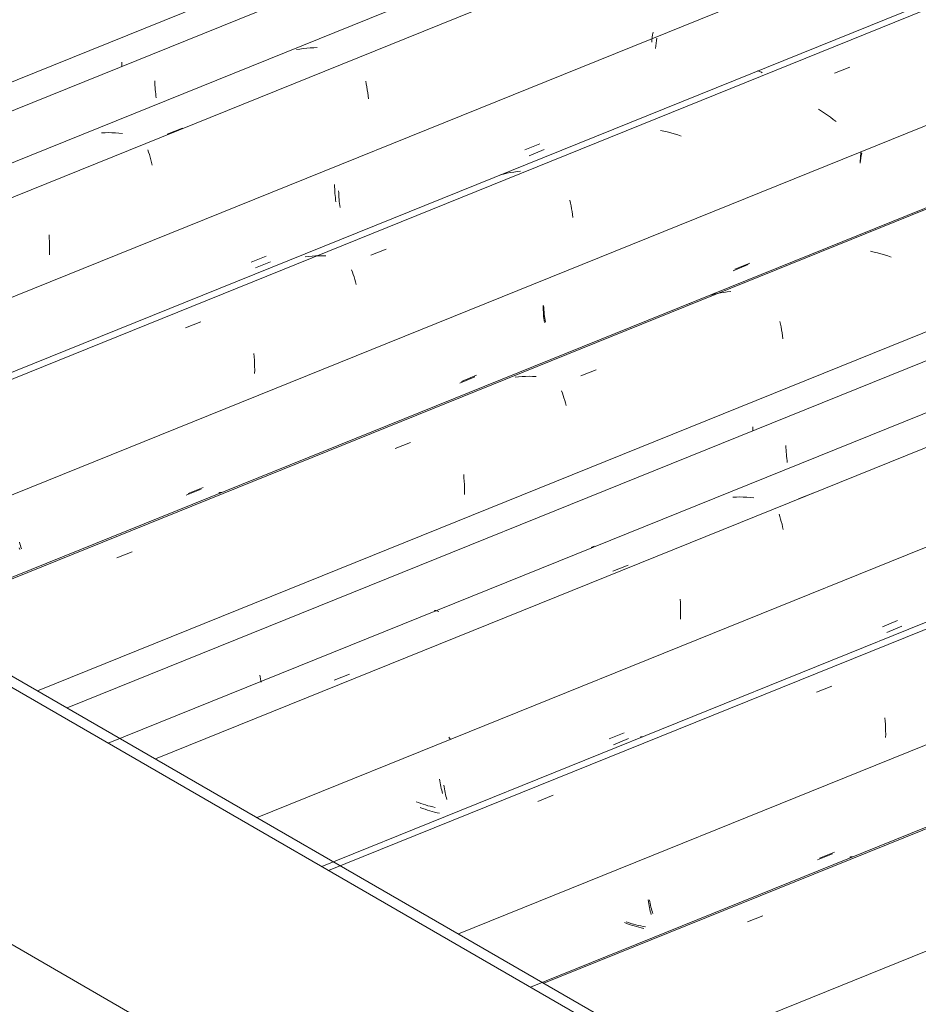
# Model space of a CAD drawing. Header units: metres. Extents: x -15.1 to 0.1, y 4 to 14.1.
# Tile 12 of 67: x -11.747 to -11.19, y 9.804 to 10.414. Entities that reach past the tile are written whole.
import ezdxf

# ---------------------------------------------------------------- set-up
doc = ezdxf.new("R2010")
doc.units = ezdxf.units.M
for name, color, linetype, lineweight in [('A-GLAZ-CWMG', 7, 'Continuous', 5), ('A-ROOF', 7, 'Continuous', 5), ('A-ROOF-OTLN', 7, 'Continuous', 5)]:
    doc.layers.add(name, color=color, linetype=linetype, lineweight=lineweight)

# ---------------------------------------------------------------- blocks, each defined once
blk = doc.blocks.new('FP_67-ISO_01')
at = {"layer": 'A-GLAZ-CWMG'}
blk.add_line((-9.81215, 10.46896), (-11.43016, 9.81505), dxfattribs=at)
at = {"layer": 'A-GLAZ-CWMG', "color": 9, "true_color": 0xc0c0c0}
for p, q in [((-11.23221, 9.89555), (-11.23182, 9.89566)), ((-11.23182, 9.89566), (-11.2314, 9.89571)), ((-11.2314, 9.89571), (-11.23096, 9.8957)), ((-11.23096, 9.8957), (-11.2305, 9.89564)), ((-11.29554, 9.85537), (-11.28604, 9.85909))]:
    blk.add_line(p, q, dxfattribs=at)
blk = doc.blocks.new('FP_68-ISO_01')
at = {"layer": 'A-GLAZ-CWMG', "color": 9, "true_color": 0xc0c0c0}
for p, q in [((-11.25218, 9.89381), (-11.24287, 9.89763)), ((-11.35724, 9.86904), (-11.35706, 9.86782)), ((-11.35706, 9.86782), (-11.35685, 9.86662)), ((-11.35685, 9.86662), (-11.35664, 9.86544)), ((-11.35664, 9.86544), (-11.3564, 9.86429)), ((-11.3564, 9.86429), (-11.35615, 9.86318)), ((-11.35615, 9.86318), (-11.35589, 9.86209)), ((-11.35589, 9.86209), (-11.35562, 9.86103)), ((-11.35562, 9.86103), (-11.35533, 9.86)), ((-11.37035, 9.85442), (-11.3718, 9.85498)), ((-11.36889, 9.85388), (-11.37035, 9.85442)), ((-11.36742, 9.85339), (-11.36889, 9.85388)), ((-11.36595, 9.85292), (-11.36742, 9.85339)), ((-11.36446, 9.85248), (-11.36595, 9.85292)), ((-11.36296, 9.85208), (-11.36446, 9.85248)), ((-11.36146, 9.85172), (-11.36296, 9.85208)), ((-11.35996, 9.85139), (-11.36146, 9.85172))]:
    blk.add_line(p, q, dxfattribs=at)
blk = doc.blocks.new('FP_69-ISO_01')
at = {"layer": 'A-GLAZ-CWMG'}
blk.add_line((-9.07945, 10.89198), (-11.55946, 9.8897), dxfattribs=at)
at = {"layer": 'A-GLAZ-CWMG', "color": 9, "true_color": 0xc0c0c0}
for p, q in [((-11.25295, 9.99776), (-11.24346, 10.00148)), ((-11.21045, 9.98182), (-11.21029, 9.97985)), ((-11.21029, 9.97985), (-11.21017, 9.97784)), ((-11.21017, 9.97784), (-11.21008, 9.97581)), ((-11.21008, 9.97581), (-11.21002, 9.97376)), ((-11.36184, 9.97004), (-11.36143, 9.97012)), ((-11.36143, 9.97012), (-11.36099, 9.97013)), ((-11.36099, 9.97013), (-11.36054, 9.97009)), ((-11.21002, 9.97376), (-11.21, 9.97168)), ((-11.21, 9.97168), (-11.21002, 9.96959)), ((-11.42555, 9.93009), (-11.41606, 9.93382))]:
    blk.add_line(p, q, dxfattribs=at)
blk = doc.blocks.new('FP_70-ISO_01')
at = {"layer": 'A-GLAZ-CWMG', "color": 9, "true_color": 0xc0c0c0}
for p, q in [((-11.21198, 10.03827), (-11.20266, 10.0421)), ((-11.3814, 9.96873), (-11.37208, 9.97256)), ((-11.48649, 9.94393), (-11.48631, 9.94271)), ((-11.48631, 9.94271), (-11.4861, 9.94151)), ((-11.4861, 9.94151), (-11.48588, 9.94034)), ((-11.48588, 9.94034), (-11.48564, 9.9392)), ((-11.48564, 9.9392), (-11.48539, 9.93808)), ((-11.48539, 9.93808), (-11.48513, 9.93699)), ((-11.48513, 9.93699), (-11.48485, 9.93594)), ((-11.48485, 9.93594), (-11.48456, 9.93491)), ((-11.49959, 9.92933), (-11.50104, 9.92989)), ((-11.49813, 9.9288), (-11.49959, 9.92933)), ((-11.49666, 9.9283), (-11.49813, 9.9288)), ((-11.49518, 9.92784), (-11.49666, 9.9283)), ((-11.49369, 9.92741), (-11.49518, 9.92784)), ((-11.4922, 9.92701), (-11.49369, 9.92741)), ((-11.49069, 9.92665), (-11.4922, 9.92701)), ((-11.48919, 9.92632), (-11.49069, 9.92665))]:
    blk.add_line(p, q, dxfattribs=at)
blk = doc.blocks.new('FP_71-ISO_01')
at = {"layer": 'A-GLAZ-CWMG'}
blk.add_line((-8.65948, 11.17006), (-11.66254, 9.95639), dxfattribs=at)
blk = doc.blocks.new('FP_72-ISO_01')
at = {"layer": 'A-GLAZ-CWMG', "color": 9, "true_color": 0xc0c0c0}
for p, q in [((-11.27185, 10.15061), (-11.27181, 10.14923)), ((-11.27181, 10.14923), (-11.27175, 10.14787)), ((-11.27175, 10.14787), (-11.27166, 10.14652)), ((-11.27166, 10.14652), (-11.27156, 10.1452)), ((-11.27156, 10.1452), (-11.27143, 10.1439)), ((-11.27143, 10.1439), (-11.27129, 10.14262)), ((-11.27129, 10.14262), (-11.27113, 10.14136)), ((-11.27113, 10.14136), (-11.27095, 10.14012)), ((-11.59785, 10.00837), (-11.59766, 10.00715)), ((-11.59766, 10.00715), (-11.59745, 10.00596)), ((-11.59745, 10.00596), (-11.59723, 10.00479)), ((-11.59723, 10.00479), (-11.59705, 10.00397))]:
    blk.add_line(p, q, dxfattribs=at)
blk = doc.blocks.new('Rectangular Mullion - Telha Fibrocimento - Ondulada-1908998-ISO_01')
at = {"layer": 'A-GLAZ-CWMG'}
for p, q in [((-8.65948, 11.22371), (-11.7172, 9.98794)), ((-9.51804, 10.63876), (-11.47475, 9.84797)), ((-10.25609, 10.21265), (-11.34451, 9.77277))]:
    blk.add_line(p, q, dxfattribs=at)
for name in ['FP_71-ISO_01', 'FP_72-ISO_01', 'FP_69-ISO_01', 'FP_70-ISO_01', 'FP_67-ISO_01', 'FP_68-ISO_01']:
    blk.add_blockref(name, (0, 0), dxfattribs=at)
blk = doc.blocks.new('FP_75-ISO_01')
at = {"layer": 'A-GLAZ-CWMG'}
blk.add_line((-9.81771, 10.46575), (-11.42187, 9.81743), dxfattribs=at)
blk = doc.blocks.new('FP_76-ISO_01')
at = {"layer": 'A-GLAZ-CWMG', "color": 9, "true_color": 0xc0c0c0}
for p, q in [((-11.25106, 9.89487), (-11.24175, 9.89869)), ((-11.35647, 9.86911), (-11.35624, 9.86794)), ((-11.35624, 9.86794), (-11.356, 9.8668)), ((-11.356, 9.8668), (-11.35574, 9.86568)), ((-11.35574, 9.86568), (-11.35548, 9.86459)), ((-11.35548, 9.86459), (-11.35519, 9.86353)), ((-11.35519, 9.86353), (-11.3549, 9.8625)), ((-11.3549, 9.8625), (-11.3546, 9.86151)), ((-11.3546, 9.86151), (-11.35429, 9.86054)), ((-11.36931, 9.85493), (-11.37078, 9.85543)), ((-11.36783, 9.85446), (-11.36931, 9.85493)), ((-11.36634, 9.85402), (-11.36783, 9.85446)), ((-11.36484, 9.85362), (-11.36634, 9.85402)), ((-11.36334, 9.85325), (-11.36484, 9.85362)), ((-11.36182, 9.85291), (-11.36334, 9.85325)), ((-11.36031, 9.85261), (-11.36182, 9.85291)), ((-11.35879, 9.85234), (-11.36031, 9.85261))]:
    blk.add_line(p, q, dxfattribs=at)
blk = doc.blocks.new('FP_77-ISO_01')
at = {"layer": 'A-GLAZ-CWMG'}
blk.add_line((-9.10366, 10.87801), (-11.55519, 9.88723), dxfattribs=at)
blk = doc.blocks.new('FP_78-ISO_01')
at = {"layer": 'A-GLAZ-CWMG', "color": 9, "true_color": 0xc0c0c0}
for p, q in [((-11.20932, 10.03472), (-11.2, 10.03855)), ((-11.37872, 9.96519), (-11.3694, 9.96901)), ((-11.48388, 9.94021), (-11.48369, 9.939)), ((-11.48369, 9.939), (-11.48347, 9.93781)), ((-11.48347, 9.93781), (-11.48325, 9.93665)), ((-11.48325, 9.93665), (-11.483, 9.93552)), ((-11.483, 9.93552), (-11.48275, 9.93441)), ((-11.48275, 9.93441), (-11.48248, 9.93333)), ((-11.48248, 9.93333), (-11.4822, 9.93229)), ((-11.4822, 9.93229), (-11.4819, 9.93127)), ((-11.49693, 9.92569), (-11.49838, 9.92623)), ((-11.49546, 9.92517), (-11.49693, 9.92569)), ((-11.49399, 9.92468), (-11.49546, 9.92517)), ((-11.49251, 9.92423), (-11.49399, 9.92468)), ((-11.49102, 9.92381), (-11.49251, 9.92423)), ((-11.48952, 9.92342), (-11.49102, 9.92381)), ((-11.48801, 9.92307), (-11.48952, 9.92342)), ((-11.4865, 9.92275), (-11.48801, 9.92307))]:
    blk.add_line(p, q, dxfattribs=at)
blk = doc.blocks.new('FP_79-ISO_01')
at = {"layer": 'A-GLAZ-CWMG'}
blk.add_line((-8.65948, 11.19152), (-11.69171, 9.96606), dxfattribs=at)
at = {"layer": 'A-GLAZ-CWMG', "color": 9, "true_color": 0xc0c0c0}
for p, q in [((-11.26402, 10.11755), (-11.25452, 10.12125)), ((-11.30254, 10.11865), (-11.30469, 10.11857)), ((-11.30039, 10.11867), (-11.30254, 10.11865)), ((-11.29823, 10.11863), (-11.30039, 10.11867)), ((-11.29606, 10.11853), (-11.29823, 10.11863)), ((-11.2939, 10.11838), (-11.29606, 10.11853)), ((-11.29173, 10.11816), (-11.2939, 10.11838)), ((-11.27606, 10.10804), (-11.27558, 10.10654)), ((-11.27558, 10.10654), (-11.27512, 10.105)), ((-11.27512, 10.105), (-11.27467, 10.10342)), ((-11.27467, 10.10342), (-11.27424, 10.1018)), ((-11.27424, 10.1018), (-11.27384, 10.10014)), ((-11.27384, 10.10014), (-11.27345, 10.09843)), ((-11.39061, 10.08817), (-11.3926, 10.08743)), ((-11.37912, 10.07267), (-11.36962, 10.07638)), ((-11.33733, 10.05533), (-11.33722, 10.05331)), ((-11.48969, 10.04817), (-11.48928, 10.04824)), ((-11.48928, 10.04824), (-11.48885, 10.04825)), ((-11.48885, 10.04825), (-11.48839, 10.04821)), ((-11.48839, 10.04821), (-11.48792, 10.0481)), ((-11.48792, 10.0481), (-11.48744, 10.04794)), ((-11.48744, 10.04794), (-11.48694, 10.04772)), ((-11.33722, 10.05331), (-11.33714, 10.05128)), ((-11.33714, 10.05128), (-11.33709, 10.04922)), ((-11.33709, 10.04922), (-11.33708, 10.04714)), ((-11.33711, 10.04504), (-11.33717, 10.04293)), ((-11.33708, 10.04714), (-11.33711, 10.04504)), ((-11.5518, 10.00525), (-11.5423, 10.00896)), ((-11.47963, 9.96833), (-11.48079, 9.96988))]:
    blk.add_line(p, q, dxfattribs=at)
blk = doc.blocks.new('FP_80-ISO_01')
at = {"layer": 'A-GLAZ-CWMG', "color": 9, "true_color": 0xc0c0c0}
for p, q in [((-11.29233, 10.16209), (-11.29231, 10.1607)), ((-11.29231, 10.1607), (-11.29227, 10.15968))]:
    blk.add_line(p, q, dxfattribs=at)
blk = doc.blocks.new('FP_81-ISO_01')
at = {"layer": 'A-GLAZ-CWMG'}
blk.add_line((-8.65948, 11.3186), (-11.82119, 10.04081), dxfattribs=at)
at = {"layer": 'A-GLAZ-CWMG', "color": 9, "true_color": 0xc0c0c0}
for p, q in [((-11.21721, 10.27045), (-11.21937, 10.27091)), ((-11.21506, 10.26994), (-11.21721, 10.27045)), ((-11.21291, 10.26936), (-11.21506, 10.26994)), ((-11.21078, 10.26874), (-11.21291, 10.26936)), ((-11.20866, 10.26806), (-11.21078, 10.26874)), ((-11.20655, 10.26733), (-11.20866, 10.26806)), ((-11.31655, 10.24432), (-11.31861, 10.24382)), ((-11.31447, 10.24477), (-11.31655, 10.24432)), ((-11.31238, 10.24515), (-11.31447, 10.24477)), ((-11.31027, 10.24547), (-11.31238, 10.24515)), ((-11.30815, 10.24573), (-11.31027, 10.24547)), ((-11.30602, 10.24592), (-11.30815, 10.24573)), ((-11.27557, 10.22748), (-11.27519, 10.22576)), ((-11.27519, 10.22576), (-11.27483, 10.22401)), ((-11.27483, 10.22401), (-11.2745, 10.22222)), ((-11.2745, 10.22222), (-11.27419, 10.2204)), ((-11.27419, 10.2204), (-11.27391, 10.21854)), ((-11.27391, 10.21854), (-11.27366, 10.21664)), ((-11.39888, 10.19374), (-11.3894, 10.19745)), ((-11.43744, 10.19313), (-11.43957, 10.19291)), ((-11.43531, 10.1933), (-11.43744, 10.19313)), ((-11.43316, 10.1934), (-11.43531, 10.1933)), ((-11.431, 10.19344), (-11.43316, 10.1934)), ((-11.42884, 10.19342), (-11.431, 10.19344)), ((-11.42668, 10.19333), (-11.42884, 10.19342)), ((-11.41083, 10.18448), (-11.41032, 10.18307)), ((-11.41032, 10.18307), (-11.40982, 10.18161)), ((-11.40982, 10.18161), (-11.40934, 10.1801)), ((-11.40934, 10.1801), (-11.40888, 10.17855)), ((-11.40888, 10.17855), (-11.40844, 10.17696)), ((-11.40844, 10.17696), (-11.40801, 10.17532)), ((-11.51386, 10.14866), (-11.50438, 10.15238)), ((-11.47146, 10.13252), (-11.47131, 10.13054)), ((-11.47131, 10.13054), (-11.47119, 10.12853)), ((-11.47119, 10.12853), (-11.4711, 10.12649)), ((-11.62319, 10.12133), (-11.62279, 10.12143)), ((-11.62279, 10.12143), (-11.62237, 10.12148)), ((-11.62237, 10.12148), (-11.62192, 10.12147)), ((-11.62192, 10.12147), (-11.62146, 10.12139)), ((-11.4711, 10.12649), (-11.47105, 10.12444)), ((-11.47104, 10.12236), (-11.47106, 10.12026)), ((-11.47105, 10.12444), (-11.47104, 10.12236)), ((-11.68635, 10.08095), (-11.67686, 10.08467))]:
    blk.add_line(p, q, dxfattribs=at)
blk = doc.blocks.new('FP_82-ISO_01')
at = {"layer": 'A-GLAZ-CWMG', "color": 9, "true_color": 0xc0c0c0}
for p, q in [((-11.22536, 10.3287), (-11.22555, 10.32718)), ((-11.22513, 10.33023), (-11.22536, 10.3287)), ((-11.22488, 10.33175), (-11.22513, 10.33023)), ((-11.22555, 10.32718), (-11.22571, 10.32567)), ((-11.30445, 10.2588), (-11.29513, 10.26263)), ((-11.42228, 10.23741), (-11.42226, 10.23602)), ((-11.42226, 10.23602), (-11.42221, 10.23465)), ((-11.42221, 10.23465), (-11.42214, 10.23329)), ((-11.42214, 10.23329), (-11.42205, 10.23196)), ((-11.42205, 10.23196), (-11.42195, 10.23064)), ((-11.42195, 10.23064), (-11.42182, 10.22935)), ((-11.42182, 10.22935), (-11.42167, 10.22807)), ((-11.42167, 10.22807), (-11.4215, 10.22683)), ((-11.47396, 10.18925), (-11.46463, 10.19308)), ((-11.64345, 10.11975), (-11.63413, 10.12357)), ((-11.74692, 10.08711), (-11.74663, 10.08607))]:
    blk.add_line(p, q, dxfattribs=at)
blk = doc.blocks.new('FP_83-ISO_01')
at = {"layer": 'A-GLAZ-CWMG'}
blk.add_line((-8.65948, 11.44551), (-11.95049, 10.11546), dxfattribs=at)
at = {"layer": 'A-GLAZ-CWMG', "color": 9, "true_color": 0xc0c0c0}
for p, q in [((-11.24176, 10.38122), (-11.23228, 10.38494)), ((-11.28948, 10.38275), (-11.28902, 10.38269)), ((-11.28902, 10.38269), (-11.28854, 10.38256)), ((-11.28854, 10.38256), (-11.28804, 10.38237)), ((-11.28804, 10.38237), (-11.28752, 10.38212)), ((-11.28752, 10.38212), (-11.28699, 10.38181)), ((-11.28699, 10.38181), (-11.28645, 10.38144)), ((-11.24971, 10.35781), (-11.2516, 10.35901)), ((-11.24785, 10.35656), (-11.24971, 10.35781)), ((-11.24602, 10.35529), (-11.24785, 10.35656)), ((-11.24422, 10.35398), (-11.24602, 10.35529)), ((-11.24245, 10.35264), (-11.24422, 10.35398)), ((-11.24071, 10.35127), (-11.24245, 10.35264)), ((-11.34747, 10.34532), (-11.34963, 10.34576)), ((-11.34531, 10.34483), (-11.34747, 10.34532)), ((-11.34317, 10.34428), (-11.34531, 10.34483)), ((-11.34103, 10.34367), (-11.34317, 10.34428)), ((-11.3389, 10.34301), (-11.34103, 10.34367)), ((-11.33679, 10.3423), (-11.3389, 10.34301)), ((-11.44674, 10.31877), (-11.44879, 10.31824)), ((-11.44467, 10.31925), (-11.44674, 10.31877)), ((-11.44258, 10.31966), (-11.44467, 10.31925)), ((-11.44048, 10.32), (-11.44258, 10.31966)), ((-11.43836, 10.32029), (-11.44048, 10.32)), ((-11.43623, 10.32051), (-11.43836, 10.32029)), ((-11.40573, 10.30252), (-11.40533, 10.30082)), ((-11.40533, 10.30082), (-11.40497, 10.29908)), ((-11.40497, 10.29908), (-11.40463, 10.2973)), ((-11.40463, 10.2973), (-11.40431, 10.29549)), ((-11.40431, 10.29549), (-11.40403, 10.29364)), ((-11.40403, 10.29364), (-11.40377, 10.29175)), ((-11.56759, 10.2677), (-11.56972, 10.26745)), ((-11.56546, 10.26789), (-11.56759, 10.2677)), ((-11.56332, 10.26802), (-11.56546, 10.26789)), ((-11.56116, 10.26808), (-11.56332, 10.26802)), ((-11.55901, 10.26808), (-11.56116, 10.26808)), ((-11.55684, 10.26802), (-11.55901, 10.26808)), ((-11.52904, 10.26859), (-11.51956, 10.27232)), ((-11.54097, 10.25937), (-11.54045, 10.25798)), ((-11.54045, 10.25798), (-11.53995, 10.25653)), ((-11.53995, 10.25653), (-11.53946, 10.25504)), ((-11.53946, 10.25504), (-11.53899, 10.2535)), ((-11.53899, 10.2535), (-11.53854, 10.25192)), ((-11.53854, 10.25192), (-11.53811, 10.25029)), ((-11.64396, 10.22346), (-11.63448, 10.22719)), ((-11.60147, 10.20752), (-11.60131, 10.20554)), ((-11.60131, 10.20554), (-11.60119, 10.20354)), ((-11.60119, 10.20354), (-11.60109, 10.20151)), ((-11.60109, 10.20151), (-11.60104, 10.19945)), ((-11.60104, 10.19945), (-11.60102, 10.19737)), ((-11.60102, 10.19737), (-11.60103, 10.19528))]:
    blk.add_line(p, q, dxfattribs=at)
blk = doc.blocks.new('FP_84-ISO_01')
at = {"layer": 'A-GLAZ-CWMG', "color": 9, "true_color": 0xc0c0c0}
for p, q in [((-11.35482, 10.40194), (-11.35497, 10.4004)), ((-11.35463, 10.40349), (-11.35482, 10.40194)), ((-11.35441, 10.40505), (-11.35463, 10.40349)), ((-11.35416, 10.40661), (-11.35441, 10.40505)), ((-11.4336, 10.33368), (-11.42428, 10.3375)), ((-11.55151, 10.3122), (-11.55149, 10.31081)), ((-11.55149, 10.31081), (-11.55144, 10.30944)), ((-11.55144, 10.30944), (-11.55136, 10.30809)), ((-11.55136, 10.30809), (-11.55127, 10.30676)), ((-11.55127, 10.30676), (-11.55116, 10.30545)), ((-11.55116, 10.30545), (-11.55102, 10.30416)), ((-11.55102, 10.30416), (-11.55087, 10.30289)), ((-11.55087, 10.30289), (-11.5507, 10.30164)), ((-11.60313, 10.26415), (-11.59381, 10.26797))]:
    blk.add_line(p, q, dxfattribs=at)
blk = doc.blocks.new('FP_85-ISO_01')
at = {"layer": 'A-GLAZ-CWMG'}
blk.add_line((-8.65948, 11.55385), (-12.05357, 10.18215), dxfattribs=at)
blk = doc.blocks.new('FP_86-ISO_01')
at = {"layer": 'A-GLAZ-CWMG', "color": 9, "true_color": 0xc0c0c0}
for p, q in [((-11.66289, 10.37653), (-11.66286, 10.37515)), ((-11.66286, 10.37515), (-11.6628, 10.37379)), ((-11.6628, 10.37379), (-11.66272, 10.37244)), ((-11.66272, 10.37244), (-11.66262, 10.37111)), ((-11.66262, 10.37111), (-11.6625, 10.36981)), ((-11.6625, 10.36981), (-11.66236, 10.36853)), ((-11.66236, 10.36853), (-11.6622, 10.36726)), ((-11.6622, 10.36726), (-11.66202, 10.36603))]:
    blk.add_line(p, q, dxfattribs=at)
blk = doc.blocks.new('Rectangular Mullion - Telha Fibrocimento - Ondulada-V73-ISO_01')
at = {"layer": 'A-GLAZ-CWMG'}
for p, q in [((-8.65948, 11.6075), (-12.10823, 10.21371)), ((-8.65948, 11.36954), (-11.86578, 10.07373)), ((-8.65948, 11.24171), (-11.73554, 9.99853)), ((-8.81098, 11.04698), (-11.59953, 9.92001))]:
    blk.add_line(p, q, dxfattribs=at)
for name in ['FP_85-ISO_01', 'FP_86-ISO_01', 'FP_83-ISO_01', 'FP_84-ISO_01', 'FP_81-ISO_01', 'FP_82-ISO_01', 'FP_79-ISO_01', 'FP_80-ISO_01', 'FP_77-ISO_01', 'FP_78-ISO_01', 'FP_75-ISO_01', 'FP_76-ISO_01']:
    blk.add_blockref(name, (0, 0), dxfattribs=at)
blk = doc.blocks.new('FP_88-ISO_01')
at = {"layer": 'A-GLAZ-CWMG'}
blk.add_line((-8.65948, 11.31764), (-11.8129, 10.0432), dxfattribs=at)
blk = doc.blocks.new('FP_89-ISO_01')
at = {"layer": 'A-GLAZ-CWMG', "color": 9, "true_color": 0xc0c0c0}
for p, q in [((-11.22556, 10.32979), (-11.22569, 10.32834)), ((-11.2254, 10.33125), (-11.22556, 10.32979)), ((-11.22521, 10.33271), (-11.2254, 10.33125)), ((-11.22581, 10.32689), (-11.22589, 10.32546)), ((-11.22569, 10.32834), (-11.22581, 10.32689)), ((-11.30349, 10.25979), (-11.29417, 10.26361)), ((-11.42201, 10.23726), (-11.42193, 10.23591)), ((-11.33119, 10.23849), (-11.33166, 10.23839)), ((-11.42193, 10.23591), (-11.42183, 10.23458)), ((-11.42183, 10.23458), (-11.42171, 10.23327)), ((-11.42171, 10.23327), (-11.42157, 10.23197)), ((-11.42157, 10.23197), (-11.42141, 10.2307)), ((-11.42141, 10.2307), (-11.42123, 10.22946)), ((-11.42123, 10.22946), (-11.42104, 10.22823)), ((-11.42104, 10.22823), (-11.42083, 10.22703)), ((-11.4729, 10.19026), (-11.46358, 10.19408)), ((-11.64231, 10.12078), (-11.63299, 10.1246)), ((-11.74675, 10.09068), (-11.74648, 10.08961)), ((-11.74648, 10.08961), (-11.74619, 10.08857)), ((-11.74619, 10.08857), (-11.74589, 10.08756)), ((-11.74589, 10.08756), (-11.74559, 10.08659))]:
    blk.add_line(p, q, dxfattribs=at)
blk = doc.blocks.new('FP_90-ISO_01')
at = {"layer": 'A-GLAZ-CWMG'}
blk.add_line((-8.65948, 11.44131), (-11.94622, 10.113), dxfattribs=at)
blk = doc.blocks.new('FP_91-ISO_01')
at = {"layer": 'A-GLAZ-CWMG', "color": 9, "true_color": 0xc0c0c0}
for p, q in [((-11.35175, 10.40304), (-11.35199, 10.40143)), ((-11.35239, 10.39823), (-11.35254, 10.39664)), ((-11.3522, 10.39983), (-11.35239, 10.39823)), ((-11.35199, 10.40143), (-11.3522, 10.39983)), ((-11.43096, 10.33012), (-11.42163, 10.33395)), ((-11.549, 10.30844), (-11.54896, 10.30706)), ((-11.54896, 10.30706), (-11.5489, 10.3057)), ((-11.5489, 10.3057), (-11.54881, 10.30436)), ((-11.54881, 10.30436), (-11.54871, 10.30303)), ((-11.54871, 10.30303), (-11.54859, 10.30173)), ((-11.54859, 10.30173), (-11.54845, 10.30045)), ((-11.54845, 10.30045), (-11.54829, 10.29919)), ((-11.54829, 10.29919), (-11.54811, 10.29795)), ((-11.60047, 10.2606), (-11.59114, 10.26442))]:
    blk.add_line(p, q, dxfattribs=at)
blk = doc.blocks.new('FP_92-ISO_01')
at = {"layer": 'A-GLAZ-CWMG'}
blk.add_line((-8.65948, 11.57531), (-12.08274, 10.19182), dxfattribs=at)
at = {"layer": 'A-GLAZ-CWMG', "color": 9, "true_color": 0xc0c0c0}
for p, q in [((-11.57298, 10.39625), (-11.57508, 10.39589)), ((-11.57087, 10.39654), (-11.57298, 10.39625)), ((-11.56874, 10.39678), (-11.57087, 10.39654)), ((-11.56661, 10.39695), (-11.56874, 10.39678)), ((-11.56446, 10.39707), (-11.56661, 10.39695)), ((-11.56231, 10.39713), (-11.56446, 10.39707)), ((-11.53219, 10.37639), (-11.53184, 10.37463)), ((-11.53184, 10.37463), (-11.53152, 10.37282)), ((-11.53152, 10.37282), (-11.53122, 10.37098)), ((-11.53122, 10.37098), (-11.53096, 10.36911)), ((-11.53096, 10.36911), (-11.53072, 10.36721)), ((-11.53072, 10.36721), (-11.53051, 10.36528)), ((-11.65522, 10.34339), (-11.64574, 10.3471)), ((-11.69376, 10.3444), (-11.6959, 10.34432)), ((-11.6916, 10.34443), (-11.69376, 10.3444)), ((-11.68944, 10.3444), (-11.6916, 10.34443)), ((-11.68727, 10.3443), (-11.68944, 10.3444)), ((-11.68511, 10.34415), (-11.68727, 10.3443)), ((-11.68294, 10.34394), (-11.68511, 10.34415)), ((-11.66724, 10.33387), (-11.66676, 10.33238)), ((-11.66676, 10.33238), (-11.66629, 10.33085)), ((-11.66629, 10.33085), (-11.66584, 10.32927)), ((-11.66584, 10.32927), (-11.66541, 10.32765)), ((-11.66541, 10.32765), (-11.665, 10.32599)), ((-11.665, 10.32599), (-11.66461, 10.32429)), ((-11.72839, 10.2811), (-11.72828, 10.27909)), ((-11.72828, 10.27909), (-11.7282, 10.27705)), ((-11.7282, 10.27705), (-11.72815, 10.27499)), ((-11.72815, 10.27499), (-11.72814, 10.27291)), ((-11.72816, 10.27081), (-11.72822, 10.2687)), ((-11.72814, 10.27291), (-11.72816, 10.27081))]:
    blk.add_line(p, q, dxfattribs=at)
blk = doc.blocks.new('FP_93-ISO_01')
at = {"layer": 'A-GLAZ-CWMG', "color": 9, "true_color": 0xc0c0c0}
for p, q in [((-11.68337, 10.38802), (-11.68336, 10.38663)), ((-11.68336, 10.38663), (-11.68332, 10.38543))]:
    blk.add_line(p, q, dxfattribs=at)
blk = doc.blocks.new('Rectangular Mullion - Telha Fibrocimento - Ondulada-V87-ISO_01')
at = {"layer": 'A-GLAZ-CWMG'}
for p, q in [((-8.65948, 11.6255), (-12.12657, 10.22429)), ((-8.65948, 11.49201), (-11.99056, 10.14577))]:
    blk.add_line(p, q, dxfattribs=at)
for name in ['FP_92-ISO_01', 'FP_93-ISO_01', 'FP_90-ISO_01', 'FP_91-ISO_01', 'FP_88-ISO_01', 'FP_89-ISO_01']:
    blk.add_blockref(name, (0, 0), dxfattribs=at)
blk = doc.blocks.new('RUFO_1_ - RUFO_1_-1923193-ISO_01')
at = {"layer": 'A-ROOF'}
for p, q in [((-13.28049, 10.72412), (-11.18746, 9.51571)), ((-11.18746, 9.67493), (-13.00472, 10.72412))]:
    blk.add_line(p, q, dxfattribs=at)

msp = doc.modelspace()

# ---------------------------------------------------------------- linework, layer by layer
at = {"layer": 'A-ROOF-OTLN'}
msp.add_line((-11.1921, 9.68478), (-12.81842, 10.62373), dxfattribs=at)

# ---------------------------------------------------------------- block references
at = {"layer": 'A-GLAZ-CWMG'}
for name in ['Rectangular Mullion - Telha Fibrocimento - Ondulada-V87-ISO_01', 'Rectangular Mullion - Telha Fibrocimento - Ondulada-V73-ISO_01', 'Rectangular Mullion - Telha Fibrocimento - Ondulada-1908998-ISO_01']:
    msp.add_blockref(name, (0, 0), dxfattribs=at)
at = {"layer": 'A-ROOF'}
msp.add_blockref('RUFO_1_ - RUFO_1_-1923193-ISO_01', (0, 0), dxfattribs=at)

doc.saveas('drawing.dxf')
